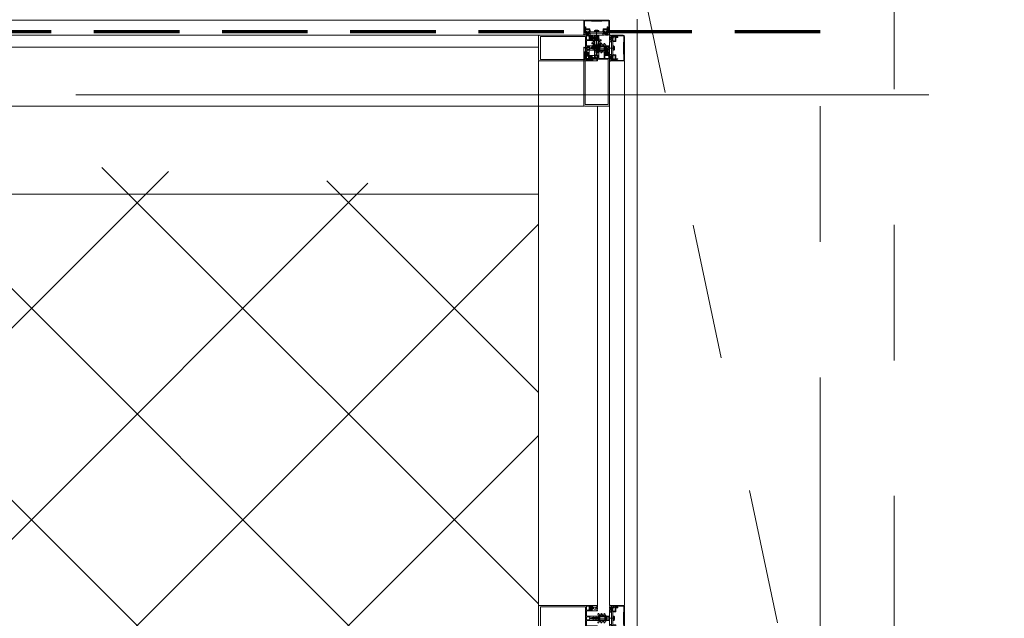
# Model space of a CAD drawing. Header units: millimetres. Extents: x -2180 to 54567, y -1945 to 22251.
# Tile 138 of 143: x 34126 to 36431, y 9174 to 10576. Entities that reach past the tile are written whole.
import ezdxf

# ---------------------------------------------------------------- set-up
doc = ezdxf.new("R2010")
doc.units = ezdxf.units.MM
for name, pattern in [('EST_Dash_2_1_', [300, 200, -100]), ('Grid Line 1_2_', [2222.5, 1270, -317.5, 317.5, -317.5]), ('IMPORT-Dash', [635, 317.5, -317.5])]:
    doc.linetypes.add(name, pattern=pattern)
for name, color, linetype, lineweight in [('_Beyond_', 7, 'Continuous', 9), ('Curtain Panels', 7, 'Continuous', 9), ('Curtain Panels-1', 7, 'Continuous', 18), ('Curtain Wall Mullions', 7, 'Continuous', 9), ('Detail Items', 7, 'Continuous', 9), ('Grids-1', 7, 'Grid Line 1_2_', 9)]:
    doc.layers.add(name, color=color, linetype=linetype, lineweight=lineweight)
for name, color, linetype, lineweight, true_color in [('Color Fill-1', 7, 'Continuous', 9, 0xab8450), ('SMA_Tuletõkkesektsioon', 1, 'EST_Dash_2_1_', 70, 0xff0000), ('Trapp_punktiir', 9, 'IMPORT-Dash', 9, 0x808080)]:
    doc.layers.add(name, color=color, linetype=linetype, lineweight=lineweight, true_color=true_color)

# ---------------------------------------------------------------- blocks, each defined once
blk = doc.blocks.new('Rectangular Mullion - HI_CovCap-30mm_Mull-125mm-V3-1 Korruse põrandate plaan')
at = {"layer": 'Detail Items'}
for p, q in [((-30, 164.5), (-30, 151)), ((28.5, 166), (-28.5, 166)), ((30, 151), (30, 164.5)), ((-30, 157.9), (-30, 58.6)), ((-26.9, 157.9), (-26.9, 58.6)), ((26.9, 157.9), (26.9, 58.6)), ((30, 157.9), (30, 58.6)), ((-27.2, 46.3), (-26.2, 47.4)), ((-25.5, 47.7), (-22.1, 47.7)), ((-21.4, 47.4), (-20.4, 46.3)), ((-17.6, 41.5), (-17.6, 53.5)), ((-17.1, 54), (-6.5, 54)), ((-5, 52.5), (-5, 25.5)), ((-3.2, 53.5), (-3.2, 46.1)), ((2.7, 54), (-2.7, 54)), ((0, -6.9), (0, 47.3)), ((3.2, 46.1), (3.2, 53.5)), ((5, 25.5), (5, 52.5)), ((6.5, 54), (17.1, 54)), ((17.6, 53.5), (17.6, 41.5)), ((20.4, 46.3), (21.4, 47.4)), ((22.1, 47.7), (25.5, 47.7)), ((26.2, 47.4), (27.2, 46.3)), ((-29.8, 29.2), (-28.5, 29.2)), ((-29.8, 28.3), (-29.8, 28.2)), ((-29.6, 28), (-28.9, 28)), ((-28.6, 28.9), (-29.2, 28.9)), ((-28.1, 29.3), (-25.9, 30.3)), ((-27.3, 40.8), (-27.9, 40.8)), ((-27.9, 40.2), (-26.6, 40.2)), ((-26.8, 44.5), (-27.6, 43.5)), ((-27.3, 39.6), (-27.6, 39.1)), ((-26.2, 42.9), (-26.2, 41.7)), ((-26.2, 32.6), (-26.2, 35.6)), ((-26.1, 39.6), (-26.1, 39.8)), ((-24.5, 43.4), (-25.7, 43.4)), ((-25.7, 41.2), (-25.4, 41.2)), ((-25.5, 39.5), (-25.7, 39.4)), ((-25.2, 41.3), (-24.2, 43)), ((-22.4, 31.6), (-25.2, 31.6)), ((-22.7, 44), (-25, 44)), ((-25, 39.2), (-25, 39.3)), ((-24.3, 39.2), (-24.5, 39.1)), ((-24.2, 37.6), (-23.4, 37.6)), ((-23.8, 39), (-23.9, 39.2)), ((-23.4, 43), (-22.4, 41.3)), ((-23.4, 29), (-23, 28.1)), ((-23.2, 39.2), (-23.3, 39.1)), ((-21.9, 43.4), (-23.1, 43.4)), ((-22.6, 39.2), (-22.7, 39.3)), ((-22.5, 28.1), (-22, 29)), ((-22.2, 41.2), (-21.9, 41.2)), ((-22, 39.6), (-22.1, 39.4)), ((-21.5, 39.7), (-21.6, 39.7)), ((-21.4, 41.7), (-21.4, 42.9)), ((-21.4, 35.6), (-21.4, 32.6)), ((-21.3, 29), (-20.8, 28.1)), ((-20, 43.5), (-20.8, 44.5)), ((-19.6, 40.8), (-20.3, 40.8)), ((-20.2, 28.1), (-19.8, 29)), ((-19, 29), (-18.6, 28.1)), ((-7.8, 23.5), (-10.3, 25)), ((-9.1, 27.2), (-5.7, 25.2)), ((-7.5, 19.8), (-7.5, 23.1)), ((-5.4, 9.3), (-5.4, 24.8)), ((-4.5, 25), (-3.5, 25)), ((-3.3, 23.5), (-1.9, 23.5)), ((-2.7, 45.6), (2.7, 45.6)), ((-2.2, 31), (-2.5, 30.9)), ((-2.5, 30.5), (-2.3, 30.4)), ((-1.9, 34.5), (-2.1, 32.8)), ((-0.9, 36.5), (-1.7, 35.1)), ((-1.7, 23.7), (-1.7, 24.9)), ((-1.4, 24.5), (-1.4, 24)), ((-1.3, 33.7), (-1.3, 33.8)), ((-1.3, 31.1), (0.7, 31.1)), ((-1.1, 34.5), (-0.4, 35.6)), ((0.3, 26.2), (-1.1, 26.2)), ((-1.1, 23.8), (-0.5, 24.2)), ((-0.6, 32.5), (-0.6, 32.4)), ((0.8, 33), (-0.1, 33)), ((0.4, 25), (0.2, 25)), ((0.3, 25.3), (0.6, 25.5)), ((0.4, 35.6), (1.1, 34.5)), ((0.5, 24.2), (1.4, 23.6)), ((0.6, 32.3), (0.9, 32.3)), ((1, 31.8), (0.7, 32.1)), ((1.7, 35.1), (0.9, 36.5)), ((1.3, 33.8), (1.3, 33.7)), ((2.1, 32.8), (1.9, 34.5)), ((1.9, 23.5), (3.3, 23.5)), ((2.4, 30.9), (2.2, 31)), ((2.2, 30.4), (2.4, 30.5)), ((3.5, 25), (4.5, 25)), ((5.4, 24.8), (5.4, 9.3)), ((5.6, 25.2), (9.1, 27.2)), ((7.5, 23.1), (7.5, 19.8)), ((10.3, 25), (7.7, 23.5)), ((19, 29), (18.5, 28.1)), ((19.6, 40.8), (20.3, 40.8)), ((20.2, 28.1), (19.7, 29)), ((20, 43.5), (20.8, 44.5)), ((21.2, 29), (20.7, 28.1)), ((21.4, 41.7), (21.4, 42.9)), ((21.4, 39.7), (21.6, 39.7)), ((21.4, 35.6), (21.4, 32.6)), ((21.9, 43.4), (23.1, 43.4)), ((22.2, 41.2), (21.9, 41.2)), ((22.4, 28.1), (21.9, 29)), ((22, 39.6), (22.1, 39.4)), ((23.4, 43), (22.4, 41.3)), ((22.4, 31.6), (25.2, 31.6)), ((22.6, 44), (24.9, 44)), ((22.6, 39.2), (22.7, 39.3)), ((23.4, 29), (23, 28.1)), ((23.1, 39.2), (23.2, 39.1)), ((24.2, 37.6), (23.4, 37.6)), ((23.8, 39), (23.8, 39.2)), ((25.2, 41.3), (24.2, 43)), ((24.3, 39.2), (24.5, 39.1)), ((24.5, 43.4), (25.7, 43.4)), ((25, 39.2), (25, 39.3)), ((25.7, 41.2), (25.4, 41.2)), ((25.5, 39.5), (25.7, 39.4)), ((28.1, 29.3), (25.9, 30.3)), ((26.1, 39.6), (26.1, 39.8)), ((26.2, 42.9), (26.2, 41.7)), ((26.2, 32.6), (26.2, 35.6)), ((27.9, 40.2), (26.6, 40.2)), ((26.8, 44.5), (27.6, 43.5)), ((27.3, 40.8), (27.9, 40.8)), ((27.3, 39.6), (27.5, 39.1)), ((29.8, 29.2), (28.5, 29.2)), ((28.5, 28.9), (29.2, 28.9)), ((29.6, 28), (28.9, 28)), ((29.8, 28.3), (29.8, 28.2)), ((-7.8, 16.2), (-10.4, 17.8)), ((-7.6, 8.9), (-10.4, 10.5)), ((-9.1, 19.9), (-8.3, 19.4)), ((-9.1, 12.6), (-8.3, 12.1)), ((-7.5, 12.6), (-7.5, 15.8)), ((-5.9, 8.8), (-7.4, 8.8)), ((-5, 1), (-5, 6.7)), ((-2.7, 8.4), (-4, 8.4)), ((-3.9, 22), (-3.9, 11)), ((-3.7, 1.7), (-3.7, 6)), ((-3.4, 22.5), (3.4, 22.5)), ((3.4, 10.5), (-3.4, 10.5)), ((-2.7, 7), (-2.1, 7)), ((-1.7, 9), (-2, 8.7)), ((-1.4, 7.3), (-0.7, 8)), ((0.7, 8), (1.4, 7.3)), ((2, 8.7), (1.7, 9)), ((2.1, 7), (2.7, 7)), ((3.3, 8.4), (2.7, 8.4)), ((3.7, 6), (3.7, 1.7)), ((3.9, 11), (3.9, 22)), ((4.3, 22.5), (4.3, 9.4)), ((7.4, 8.8), (5.9, 8.8)), ((7.5, 15.8), (7.5, 12.6)), ((10.4, 10.5), (7.6, 8.9)), ((10.4, 17.8), (7.7, 16.2)), ((8.2, 19.4), (9.1, 19.9)), ((8.2, 12.1), (9.1, 12.6)), ((-31, 0), (-31.9, 0)), ((-26.5, -14.6), (-28.4, -10.3)), ((-25.4, -15.9), (-28.2, -15.9)), ((-26.8, -0.2), (-27.6, -1.7)), ((-26.3, -10.9), (-25.6, -12.5)), ((-25.7, -1), (-26.2, -0.2)), ((-16, -14.9), (-26, -14.9)), ((-23.8, -4.2), (-25.1, -4.2)), ((-25.1, -4.8), (-24.5, -4.8)), ((-24.6, -0.2), (-25, -1)), ((-24.8, -3.1), (-24.5, -3.6)), ((-24.8, -7.5), (-24, -8.5)), ((-24.6, -13.1), (-18, -13.1)), ((-23.5, -1), (-24, -0.2)), ((-23.4, -6.9), (-23.4, -5.7)), ((-23.3, -3.8), (-23.3, -3.6)), ((-22.4, -0.2), (-22.9, -1)), ((-22.9, -3.4), (-22.7, -3.5)), ((-22.9, -5.2), (-22.6, -5.2)), ((-21.7, -7.4), (-22.9, -7.4)), ((-22.4, -5.4), (-21.4, -7)), ((-22.2, -3.3), (-22.2, -3.2)), ((-22.2, -8), (-19.8, -8)), ((-21.3, -1), (-21.8, -0.2)), ((-21.7, -3.1), (-21.5, -3.2)), ((-21, -3.2), (-21, -3)), ((-20.2, -0.2), (-20.7, -1)), ((-20.6, -7), (-19.6, -5.4)), ((-20.5, -3.1), (-20.4, -3.2)), ((-19.1, -7.4), (-20.3, -7.4)), ((-19.9, -3.3), (-19.8, -3.2)), ((-19.1, -1), (-19.6, -0.2)), ((-19.4, -5.2), (-19.1, -5.2)), ((-19.3, -3.4), (-19.2, -3.6)), ((-18.8, -3.7), (-18.7, -3.7)), ((-18.6, -5.7), (-18.6, -6.9)), ((-18, -0.2), (-18.5, -1)), ((-18, -8.5), (-17.2, -7.5)), ((-17.5, -4.8), (-16.8, -4.8)), ((-17, -1), (-17.4, -0.2)), ((-15.7, -0.2), (-16.2, -1)), ((-14.4, -8.4), (-15.5, -14.5)), ((-5.2, -8.2), (-14.1, -8.2)), ((-0.2, -8.2), (-4.8, -8.2)), ((-4.1, -10.4), (4.1, -10.4)), ((-3.7, 0), (-4, 0)), ((2.3, -11.9), (-2.3, -11.9)), ((4.8, -8.2), (0.3, -8.2)), ((4, 0), (3.6, 0)), ((14.1, -8.2), (5.2, -8.2)), ((15.5, -14.5), (14.4, -8.4)), ((15.7, -0.2), (16.2, -1)), ((26, -14.9), (16, -14.9)), ((17.5, -4.8), (16.8, -4.8)), ((17, -1), (17.4, -0.2)), ((18, -8.5), (17.2, -7.5)), ((18, -0.2), (18.5, -1)), ((18, -13.1), (24.6, -13.1)), ((18.6, -5.7), (18.6, -6.9)), ((18.8, -3.7), (18.7, -3.7)), ((19.1, -1), (19.6, -0.2)), ((19.4, -5.2), (19.1, -5.2)), ((19.1, -7.4), (20.3, -7.4)), ((19.3, -3.4), (19.2, -3.6)), ((20.6, -7), (19.6, -5.4)), ((19.9, -3.3), (19.8, -3.2)), ((22.2, -8), (19.8, -8)), ((20.2, -0.2), (20.7, -1)), ((20.5, -3.1), (20.4, -3.2)), ((21, -3.2), (21, -3)), ((21.3, -1), (21.8, -0.2)), ((22.4, -5.4), (21.4, -7)), ((21.7, -3.1), (21.5, -3.2)), ((21.7, -7.4), (22.9, -7.4)), ((22.2, -3.3), (22.2, -3.2)), ((22.4, -0.2), (22.9, -1)), ((22.9, -5.2), (22.6, -5.2)), ((22.9, -3.4), (22.7, -3.5)), ((23.3, -3.8), (23.3, -3.6)), ((23.4, -6.9), (23.4, -5.7)), ((23.5, -1), (24, -0.2)), ((23.8, -4.2), (25.1, -4.2)), ((24.8, -7.5), (24, -8.5)), ((24.8, -3.1), (24.5, -3.6)), ((25.1, -4.8), (24.5, -4.8)), ((24.6, -0.2), (25, -1)), ((28.2, -15.9), (25.4, -15.9)), ((25.6, -12.5), (26.3, -10.9)), ((25.7, -1), (26.2, -0.2)), ((28.4, -10.3), (26.5, -14.6)), ((26.8, -0.2), (27.6, -1.7)), ((31, 0), (31.9, 0)), ((-23.7, -33.7), (-27.7, -33.7)), ((-27.5, -35), (27.5, -35)), ((27.7, -33.7), (23.7, -33.7))]:
    blk.add_line(p, q, dxfattribs=at)
at = {"layer": 'Detail Items', "flags": 128}
for points in [[(26.9, 151), (26.9, 161.7), (-26.9, 161.7), (-26.9, 151)], [(-30, 61), (-30, 41), (-28.1, 41), (-27.3, 41.8), (-27.3, 42.4), (-28.5, 42.4), (-28.5, 45.1), (-24.1, 45.1)], [(-24.1, 54), (-28.5, 54), (-28.5, 48.3), (-27.3, 48.3), (-27.3, 47.7), (-28, 47.1)], [(-26.9, 61), (-26.9, 56.3), (26.9, 56.3), (26.9, 61)], [(-19.7, 47.1), (-20.3, 47.7), (-20.3, 48.3), (-19.1, 48.3), (-19.1, 54), (-23.6, 54)], [(23.5, 54), (19.1, 54), (19.1, 48.3), (20.3, 48.3), (20.3, 47.7), (19.6, 47.1)], [(24, 45.1), (28.5, 45.1), (28.5, 42.4), (27.3, 42.4), (27.3, 41.8), (28.1, 41), (30, 41), (30, 61)], [(27.9, 47.1), (27.3, 47.7), (27.3, 48.3), (28.5, 48.3), (28.5, 54), (24, 54)], [(-28.5, 40.8), (-30, 40.8), (-30, 29.4)], [(-27.5, 43.1), (-27, 42.8), (-27, 42.7)], [(-23.6, 45.1), (-19.1, 45.1), (-19.1, 42.4), (-20.3, 42.4), (-20.3, 41.8), (-19.5, 41), (-18.1, 41)], [(-21.1, 40.2), (-19.8, 40.1), (-21, 40.1), (-21, 39.9)], [(-20.6, 42.7), (-20.6, 42.8), (-20.1, 43.1)], [(-18, 28.1), (-17.6, 28.9), (-17.6, 40.8), (-19, 40.8)], [(-3.4, 25), (-5, 25), (-5, 9.1)], [(-2.5, 26), (-2.5, 26.9), (-2, 27.2), (-2, 28.5), (-2.5, 28.7), (-2, 29), (-2, 30.3), (-2.5, 30.5), (-2, 30.8), (-2, 32.1), (-2.5, 32.3), (-2, 32.6), (-2, 33.9), (-2.5, 34.1), (-2, 34.4), (-2, 35.7), (-2.5, 35.9), (-2, 36.2), (-2, 37.5), (-2.5, 37.7), (-2, 38), (-2, 39.3), (-2.5, 39.5), (-2, 39.8), (-2, 40.8), (-0.9, 42.8)], [(-1.6, 25.3), (-1.2, 25.6), (-0.2, 25.7), (-0.4, 25.6), (-1.3, 24.8)], [(-0.4, 32), (0.1, 31.7), (-1.2, 31.6)], [(-0.1, 25.3), (-0.1, 25.4), (0, 25.4)], [(0.4, 31.8), (0.4, 31.9), (0.4, 32.1)], [(0.9, 42.8), (2, 40.8), (2, 38.9), (2.5, 38.6), (2, 38.3), (2, 37.1), (2.5, 36.8), (2, 36.5), (2, 35.3), (2.5, 35), (2, 34.7), (2, 33.5), (2.5, 33.2), (2, 32.9), (2, 31.7), (2.5, 31.4), (2, 31.1), (2, 29.9), (2.5, 29.6), (2, 29.3), (2, 28.1), (2.5, 27.8), (2, 27.5), (2, 26.3), (2.5, 26)], [(5, 1), (5, 25), (3.4, 25)], [(18, 28.1), (17.6, 28.9), (17.6, 40.8), (18.9, 40.8)], [(18.1, 41), (19.5, 41), (20.3, 41.8), (20.3, 42.4), (19.1, 42.4), (19.1, 45.1), (23.5, 45.1)], [(21, 40.2), (19.7, 40.1), (21, 40.1), (21, 39.9)], [(20.6, 42.7), (20.6, 42.8), (20.1, 43.1)], [(27.5, 43.1), (27, 42.8), (27, 42.7)], [(28.5, 40.8), (30, 40.8), (30, 29.4)], [(-4.5, 9), (-4.3, 11), (-4.3, 22.5)], [(-2.7, 1), (-2.7, 1.4), (-3.4, 1.4)], [(3.4, 1.4), (2.6, 1.4), (2.6, 1)], [(-27.7, -8.7), (-28.9, -5), (-30, -5), (-30, -32.5)], [(-29.8, -2.1), (-29.8, -4.8), (-25.7, -4.8)], [(-28.7, -15.4), (-28.7, -12.6), (-28.4, -11.5), (-28.4, -10.2)], [(-28.7, -32.7), (-28.7, -17.2), (-26.2, -17.2), (-26.2, -19.7), (-24.9, -19.7), (-24.9, -16.4)], [(-27.5, -8.7), (-28.5, -5), (-25.3, -5), (-24.5, -5.8), (-24.5, -6.4), (-26.4, -6.4), (-25.6, -9.3)], [(-24.2, -6.7), (-24.2, -6.8), (-24.7, -7.1)], [(-17, -4.2), (-18.2, -4.2), (-18.2, -3.9), (-16.9, -4.1)], [(-17.3, -7.1), (-17.8, -6.8), (-17.8, -6.7)], [(-17, -12.3), (-16, -6.4), (-17.5, -6.4), (-17.5, -5.8), (-16.7, -5), (16.7, -5), (17.5, -5.8), (17.5, -6.4), (16, -6.4), (17, -12.3)], [(-16.2, -4.8), (-14.8, -4.8), (-14.8, -0.9), (-15.2, -0.2)], [(-14.7, -0.4), (-14.7, 0), (14.7, 0), (14.7, -0.4)], [(-5.2, -9.8), (-5.4, -8.2), (5.4, -8.2), (5.2, -9.8)], [(16.2, -4.8), (14.8, -4.8), (14.8, -0.9), (15.2, -0.2)], [(17, -4.2), (18.2, -4.2), (18.2, -3.9), (16.9, -4.1)], [(17.3, -7.1), (17.8, -6.8), (17.8, -6.7)], [(24.2, -6.7), (24.2, -6.8), (24.7, -7.1)], [(25.6, -9.3), (26.4, -6.4), (24.5, -6.4), (24.5, -5.8), (25.3, -5), (28.5, -5), (27.5, -8.7)], [(24.9, -16.4), (24.9, -19.7), (26.2, -19.7), (26.2, -17.2), (28.7, -17.2), (28.7, -32.7)], [(29.8, -2.1), (29.8, -4.8), (25.7, -4.8)], [(30, -32.5), (30, -5), (28.9, -5), (27.7, -8.7)], [(28.4, -10.2), (28.4, -11.5), (28.7, -12.6), (28.7, -15.4)]]:
    blk.add_lwpolyline(points, dxfattribs=at)
for points in [[(0, 37), (0, 35.9)], [(-14.7, -0.4), (14.7, -0.4), (14.7, -4.9), (-14.7, -4.9)]]:
    blk.add_lwpolyline(points, close=True, dxfattribs=at)
at = {"layer": 'Detail Items'}
for centre, radius, start, end in [((-28.5, 164.5), 1.5, 90, 180), ((28.5, 164.5), 1.5, 0, 90), ((-27.6, 46.7), 0.5, 135, 315), ((-25.5, 46.7), 1, 90, 135), ((-23.8, 53.9), 0.25, 11.537, 168.463), ((-22.1, 46.7), 1, 45, 90), ((-20, 46.7), 0.5, 225, 45), ((-17.1, 53.5), 0.5, 90, 180), ((-6.5, 52.5), 1.5, 360, 90), ((-2.7, 53.5), 0.5, 90, 180), ((2.7, 53.5), 0.5, 0, 90), ((6.5, 52.5), 1.5, 90, 180), ((17.1, 53.5), 0.5, 0, 90), ((20, 46.7), 0.5, 135, 315), ((22.1, 46.7), 1, 90, 135), ((23.8, 53.9), 0.25, 11.537, 168.463), ((25.5, 46.7), 1, 45, 90), ((27.6, 46.7), 0.5, 225, 45), ((-29.8, 29.4), 0.2, 180.0083, 269.9961), ((-29.2, 28.3), 0.6, 89.9898, 180.0124), ((-29.6, 28.2), 0.2, 179.962, 270.0227), ((-28.9, 38.7), 10.7, 270.0006, 296.6602), ((-27.9, 39.5), 0.65, 90, 270), ((-28.6, 35.2), 6.3, 270.0004, 298.0721), ((-28.2, 40.8), 0.3, 180, 0), ((-28.5, 30.2), 1, 270.0045, 293.9938), ((-27.9, 39.3), 0.4, 270, 330.0063), ((-27.4, 43.3), 0.3, 140.0103, 239.9951), ((-27.3, 41.1), 0.3, 270.9052, 359.9815), ((-26.4, 39.1), 1, 90.8272, 149.9977), ((-24, 41.9), 3.14, 165.4979, 194.5021), ((-26.2, 44), 0.8, 22.6156, 140.0033), ((-26.6, 39.7), 0.5, 54.9221, 90), ((-26.4, 39.7), 0.339, 3.0025, 90.8217), ((-23.8, 43.7), 4.4, 234.9221, 305.8412), ((-25.7, 42.9), 0.5, 89.9899, 180.0101), ((-25.7, 41.7), 0.5, 179.9897, 270.0103), ((-24.2, 35.6), 2, 89.9974, 180.0026), ((-25.2, 32.6), 1, 179.9928, 270.0072), ((-25.8, 39.6), 0.272, 183.0147, 299.989), ((-25.8, 29.9), 0.35, 298.0748, 113.9984), ((-25.3, 39.2), 0.316, 18.0033, 119.993), ((-25, 44.5), 0.5, 202.6224, 269.9997), ((-25.4, 41.5), 0.3, 269.9879, 330.0064), ((-24.7, 39.3), 0.3, 197.9991, 314.9995), ((-24.5, 43.1), 0.3, 329.9976, 90.0064), ((-24.1, 39), 0.316, 32.9896, 135.009), ((-23.8, 45), 0.25, 11.537, 168.463), ((-23.9, 28.7), 0.51, 31.8069, 116.6614), ((-23.5, 39.2), 0.3, 213.0015, 329.9997), ((-23.1, 43.1), 0.3, 89.9987, 209.9973), ((-23.4, 35.6), 2, 0.0021, 89.9979), ((-22.9, 39.1), 0.316, 48.0026, 149.9974), ((-22.7, 28.3), 0.3, 209.9964, 330.0036), ((-22.7, 44.5), 0.5, 269.9988, 337.3791), ((-22.4, 39.4), 0.3, 227.9972, 345.0045), ((-22.2, 41.5), 0.3, 209.995, 270.0107), ((-22.4, 32.6), 1, 270.0013, 359.9987), ((-21.5, 44), 0.8, 40.0031, 157.3772), ((-21.7, 39.5), 0.3, 63.0032, 164.9985), ((-21.6, 28.8), 0.41, 29.9985, 150.0015), ((-21.9, 42.9), 0.5, 0.0092, 89.9908), ((-21.9, 41.7), 0.5, 270.009, 359.991), ((-21.3, 39.9), 0.3, 243.009, 359.9888), ((-21.1, 39.9), 0.3, 90, 125.8412), ((-20.5, 28.3), 0.3, 209.9964, 330.0036), ((-23.7, 41.9), 3.14, 346.8025, 14.483), ((-20.3, 41.1), 0.3, 166.8025, 270), ((-20.3, 43.3), 0.3, 299.9983, 40.0113), ((-19.8, 40.5), 0.33, 270, 54.9099), ((-19.8, 40.6), 0.5, 269.9912, 352.8263), ((-19.4, 28.8), 0.41, 30.0052, 149.9948), ((-19, 40.5), 0.3, 90.003, 172.8115), ((-18.3, 28.3), 0.3, 209.9964, 330.0036), ((-18.1, 41.5), 0.5, 270, 0), ((-9.7, 26.1), 1.3, 154.4117, 240), ((-9.7, 26), 1.3, 60, 150), ((-8, 23.1), 0.5, 0, 60), ((-5.9, 24.8), 0.5, 360, 60), ((-4.5, 25.5), 0.5, 180, 270), ((-3.3, 22.5), 1, 90, 180), ((-3.5, 26), 1, 270, 0), ((-3.4, 26.5), 1.5, 270, 10.22), ((-2.7, 46.1), 0.5, 180, 270), ((-2.4, 30.7), 0.2, 120, 240), ((17.7, 30.3), 20, 179.7236, 190.22), ((17.7, 30.3), 20, 173, 178.0497), ((-0.4, 34.3), 1.5, 150, 173), ((-1.9, 23.7), 0.2, 270, 0), ((-1.2, 24.9), 0.5, 135, 180), ((-1.3, 30.9), 0.2, 90, 179.3132), ((46.5, 30.3), 48, 179.3132, 184.7125), ((46.5, 30.3), 48, 176, 178.2341), ((-1.2, 31.8), 0.2, 178.2341, 270), ((-0.9, 24.5), 0.5, 135, 180), ((-1.2, 24), 0.2, 180, 300), ((0.3, 33.7), 1.6, 150, 176), ((-1.1, 26.4), 0.2, 184.7125, 270), ((-1, 25.5), 0.2, 90, 135), ((0, 42.3), 1, 30, 150), ((0, 36), 1, 90.0286, 150), ((-0.1, 32.5), 0.5, 90, 180), ((-0.1, 32.4), 0.5, 180, 240), ((-0.4, 25.4), 0.2, 90, 135), ((0, 23.3), 1, 60, 120), ((0, 35.4), 0.5, 90.0573, 150), ((-0.3, 25.4), 0.2, 360, 90), ((-0.2, 25.5), 0.2, 360, 90), ((0.2, 25.3), 0.3, 180, 270), ((0, 36), 1, 30, 89.9714), ((0, 35.4), 0.5, 30, 89.9427), ((0.2, 25.4), 0.2, 180, 315), ((0.2, 31.9), 0.2, 240, 0), ((0.2, 31.8), 0.2, 270, 0), ((0.3, 25.8), 0.4, 315, 90), ((0.6, 32.1), 0.2, 90, 180), ((0.6, 31.9), 0.2, 45, 180), ((0.4, 25.8), 0.8, 270, 354.4962), ((0.7, 31.5), 0.4, 270, 45), ((0.8, 33.5), 0.5, 270, 3.8302), ((0.9, 31.8), 0.5, 1.777, 90), ((-0.3, 33.7), 1.6, 4, 30), ((-46.6, 30.3), 48, 354.4962, 1.777), ((-46.6, 30.3), 48, 3.8302, 4), ((1.9, 24.5), 1, 240, 270), ((0.4, 34.3), 1.5, 7, 30), ((-17.8, 30.3), 20, 349.78, 0.2764), ((3.4, 26.5), 1.5, 169.78, 270), ((-17.8, 30.3), 20, 1.9503, 7), ((2.3, 30.7), 0.2, 300, 60), ((3.5, 26), 1, 180, 270), ((2.7, 46.1), 0.5, 270, 0), ((3.3, 22.5), 1, 360, 90), ((4.5, 25.5), 0.5, 270, 360), ((5.9, 24.8), 0.5, 120, 180), ((8, 23.1), 0.5, 120, 180), ((9.7, 26), 1.3, 30, 120), ((9.7, 26.1), 1.3, 300, 25.5883), ((18.1, 41.5), 0.5, 180, 270), ((18.3, 28.3), 0.3, 209.9964, 330.0036), ((18.9, 40.5), 0.3, 7.1885, 89.997), ((19.4, 28.8), 0.41, 30.0052, 149.9948), ((19.7, 40.6), 0.5, 187.1737, 270.0088), ((19.8, 40.5), 0.33, 125.0901, 270), ((20.2, 43.3), 0.3, 139.9887, 240.0017), ((20.5, 28.3), 0.3, 209.9964, 330.0036), ((20.3, 41.1), 0.3, 270, 13.1975), ((23.6, 41.9), 3.14, 165.517, 193.1975), ((21.4, 44), 0.8, 22.6228, 139.9969), ((21, 39.9), 0.3, 54.1588, 90), ((21.3, 39.9), 0.3, 180.0112, 296.991), ((23.8, 43.7), 4.4, 234.1588, 305.0779), ((21.6, 28.8), 0.41, 29.9985, 150.0015), ((21.9, 42.9), 0.5, 90.0092, 179.9908), ((21.9, 41.7), 0.5, 180.009, 269.991), ((23.4, 35.6), 2, 90.0021, 179.9979), ((22.4, 32.6), 1, 180.0013, 269.9987), ((21.7, 39.5), 0.3, 15.0015, 116.9968), ((22.4, 39.4), 0.3, 194.9955, 312.0028), ((22.6, 44.5), 0.5, 202.6209, 270.0012), ((22.2, 41.5), 0.3, 269.9893, 330.005), ((22.7, 28.3), 0.3, 209.9964, 330.0036), ((22.9, 39.1), 0.316, 30.0026, 131.9974), ((23.1, 43.1), 0.3, 330.0027, 90.0013), ((23.5, 39.2), 0.3, 210.0003, 326.9985), ((23.9, 28.7), 0.51, 63.3386, 148.1931), ((23.8, 45), 0.25, 11.537, 168.463), ((24.1, 39), 0.316, 44.991, 147.0104), ((28.9, 38.7), 10.7, 243.3398, 269.9994), ((24.5, 43.1), 0.3, 89.9936, 210.0024), ((24.2, 35.6), 2, 359.9974, 90.0026), ((24.7, 39.3), 0.3, 225.0005, 342.0009), ((24.9, 44.5), 0.5, 270.0003, 337.3776), ((25.3, 39.2), 0.316, 60.007, 161.9967), ((25.4, 41.5), 0.3, 209.9936, 270.0121), ((25.2, 32.6), 1, 269.9928, 0.0072), ((26.1, 44), 0.8, 39.9967, 157.3844), ((25.7, 29.9), 0.35, 66.0016, 241.9252), ((28.5, 35.2), 6.3, 241.9279, 269.9996), ((25.7, 42.9), 0.5, 359.9899, 90.0101), ((25.7, 41.7), 0.5, 269.9897, 0.0103), ((25.8, 39.6), 0.272, 240.011, 356.9853), ((26.4, 39.7), 0.339, 89.1783, 176.9975), ((26.6, 39.7), 0.5, 90, 125.0779), ((26.4, 39.1), 1, 30.0023, 89.1728), ((24, 41.9), 3.14, 345.4979, 14.5021), ((27.3, 41.1), 0.3, 180.0185, 269.0948), ((27.3, 43.3), 0.3, 300.0049, 39.9897), ((27.9, 39.3), 0.4, 209.9937, 270), ((28.2, 40.8), 0.3, 180, 0), ((27.9, 39.5), 0.65, 270, 90), ((28.5, 30.2), 1, 246.0062, 269.9955), ((29.2, 28.3), 0.6, 359.9876, 90.0102), ((29.6, 28.2), 0.2, 269.9773, 0.038), ((29.8, 29.4), 0.2, 270.0039, 359.9917), ((-9.8, 18.8), 1.2, 150, 240), ((-9.8, 11.5), 1.2, 150, 240), ((-9.7, 18.8), 1.3, 60, 150), ((-9.7, 11.5), 1.3, 60, 150), ((-8, 19.8), 0.5, 240, 0), ((-8, 12.6), 0.5, 240, 0), ((-8, 15.8), 0.5, 0, 60), ((-7.4, 9.3), 0.5, 240, 270), ((-5.9, 9.3), 0.5, 270, 0), ((-4, 9.1), 1, 180, 216.8699), ((-4, 6.7), 1, 143.1301, 180), ((-4, 1), 1, 180, 270), ((-5.6, 7.9), 1, 323.1301, 36.8699), ((-4, 8.9), 0.5, 174, 270), ((-3.4, 22), 0.5, 90, 180), ((-3.4, 11), 0.5, 180, 270), ((-2.7, 6), 1, 90, 180), ((-3.4, 1.7), 0.3, 180, 270), ((-3.7, 1), 1, 270, 0), ((-2.7, 9.4), 1, 270, 315), ((-2.1, 8), 1, 270, 315), ((0, 7.3), 2.4, 45, 135), ((0, 7.3), 1, 45, 135), ((2.1, 8), 1, 225, 270), ((2.7, 9.4), 1, 225, 270), ((3.6, 1), 1, 180, 270), ((2.7, 6), 1, 360, 90), ((3.3, 9.4), 1, 270, 0), ((3.4, 22), 0.5, 360, 90), ((3.4, 11), 0.5, 270, 0), ((3.4, 1.7), 0.3, 270, 0), ((4, 1), 1, 270, 0), ((5.9, 9.3), 0.5, 180, 270), ((7.4, 9.3), 0.5, 270, 300), ((8, 19.8), 0.5, 180, 300), ((8, 15.8), 0.5, 120, 180), ((8, 12.6), 0.5, 180, 300), ((9.7, 18.8), 1.3, 30, 120), ((9.7, 11.5), 1.3, 30, 120), ((9.8, 18.8), 1.2, 300, 30), ((9.8, 11.5), 1.2, 300, 30), ((-31.9, -0.3), 0.3, 89.9022, 261.6433), ((-32.3, -3.4), 2.86, 27.5921, 81.6433), ((-31, -2), 2, 80.4545, 89.9022), ((-31.1, -2.9), 2.91, 25.3637, 80.4545), ((-28.2, -15.4), 0.5, 179.9719, 270.0272), ((-28.1, -1.4), 0.5, 205.3637, 330.1649), ((-27.9, -10.1), 0.6, 98.4417, 205), ((-27.6, -10.2), 0.8, 121.4994, 180), ((-28.4, -8.9), 0.674, 301.4994, 19.3465), ((-28.1, -8.9), 0.6, 278.4417, 15), ((-26.5, -0.3), 0.3, 30.7154, 150.1649), ((-26, -14.4), 0.5, 205, 270), ((-25.8, -10.6), 0.6, 108.8192, 205), ((-26.2, -9.5), 0.6, 288.8192, 15), ((-25.4, -0.8), 0.417, 215.132, 324.868), ((-25.1, -3.5), 0.65, 90, 270), ((-25.4, -4.8), 0.3, 0, 180), ((-24.6, -12.1), 1, 205, 270), ((-25.4, -16.4), 0.5, 359.9693, 90.0307), ((-25.1, -3.3), 0.4, 29.9937, 90), ((-24.5, -7.3), 0.3, 120.0049, 219.9897), ((-24.3, -0.3), 0.3, 30.5887, 149.5346), ((-23.6, -3.1), 1, 210.0023, 269.1728), ((-24.5, -5.1), 0.3, 0.0185, 89.0948), ((-21.2, -5.9), 3.14, 165.4979, 194.5021), ((-23.4, -8), 0.8, 219.9967, 337.3844), ((-23.8, -3.7), 0.5, 270, 305.0779), ((-23.6, -3.7), 0.339, 269.1783, 356.9975), ((-23.2, -0.8), 0.415, 215.012, 324.988), ((-21, -7.7), 4.4, 54.1588, 125.0779), ((-22.9, -5.7), 0.5, 89.9897, 180.0103), ((-22.9, -6.9), 0.5, 179.9899, 270.0101), ((-23, -3.6), 0.272, 60.011, 176.9853), ((-22.5, -3.2), 0.316, 240.007, 341.9967), ((-22.6, -5.5), 0.3, 29.9936, 90.0121), ((-22.2, -8.5), 0.5, 90.0003, 157.3776), ((-22.1, -0.3), 0.3, 30.1448, 149.5346), ((-21.9, -3.3), 0.3, 45.0005, 162.0009), ((-21.7, -7.1), 0.3, 269.9936, 30.0024), ((-21.3, -3), 0.316, 224.991, 327.0104), ((-21, -0.8), 0.43, 217.8436, 323.8234), ((-20.7, -3.2), 0.3, 30.0003, 146.9985), ((-20.3, -7.1), 0.3, 150.0027, 270.0013), ((-20.1, -3.1), 0.316, 210.0026, 311.9974), ((-19.9, -0.3), 0.3, 30.3449, 149.5346), ((-19.6, -3.4), 0.3, 14.9955, 132.0028), ((-19.8, -8.5), 0.5, 22.6209, 90.0012), ((-19.4, -5.5), 0.3, 89.9893, 150.005), ((-18.6, -8), 0.8, 202.6228, 319.9969), ((-18.9, -3.5), 0.3, 195.0015, 296.9968), ((-18.8, -0.8), 0.419, 215.4665, 324.6999), ((-19.1, -5.7), 0.5, 0.009, 89.991), ((-19.1, -6.9), 0.5, 270.0092, 359.9908), ((-18.5, -3.9), 0.3, 0.0112, 116.991), ((-18.2, -3.9), 0.3, 234.1588, 270), ((-17.7, -0.3), 0.3, 30.3446, 149.7685), ((-18, -12.1), 1, 270, 350), ((-17.5, -5.1), 0.3, 90, 193.1975), ((-20.8, -5.9), 3.14, 345.517, 13.1975), ((-17.4, -7.3), 0.3, 319.9887, 60.0017), ((-16.6, -0.8), 0.416, 206.9541, 331.568), ((-17, -4.5), 0.33, 305.0901, 90), ((-16.9, -4.6), 0.5, 7.1737, 90.0088), ((-16.2, -4.5), 0.3, 187.1885, 269.997), ((-16, -14.4), 0.5, 270, 350), ((-15.5, -0.3), 0.3, 29.7965, 150.132), ((-14.1, -8.5), 0.3, 90, 170), ((-5, -8.2), 0.256, 12.6804, 167.3196), ((-3.1, -9.2), 2.2, 193.9732, 242.7254), ((0.1, -2.7), 9.41, 243.7681, 255.5743), ((0, -8.2), 0.256, 12.6804, 167.3196), ((-0.1, -2.7), 9.4, 284.4213, 296.233), ((3.1, -9.2), 2.2, 297.272, 346.0293), ((5, -8.2), 0.256, 12.6804, 167.3196), ((14.1, -8.5), 0.3, 10, 90), ((15.5, -0.3), 0.3, 29.868, 150.2035), ((16, -14.4), 0.5, 190, 270), ((16.6, -0.8), 0.416, 208.432, 333.0459), ((16.2, -4.5), 0.3, 270.003, 352.8115), ((16.9, -4.6), 0.5, 89.9912, 172.8263), ((17, -4.5), 0.33, 90, 234.9099), ((18, -12.1), 1, 190, 270), ((17.4, -7.3), 0.3, 119.9983, 220.0113), ((17.7, -0.3), 0.3, 30.2315, 149.6554), ((17.5, -5.1), 0.3, 346.8025, 90), ((20.8, -5.9), 3.14, 166.8025, 194.483), ((18.6, -8), 0.8, 220.0031, 337.3772), ((18.5, -3.9), 0.3, 63.009, 179.9888), ((18.2, -3.9), 0.3, 270, 305.8412), ((21, -7.7), 4.4, 54.9221, 125.8412), ((18.8, -0.8), 0.419, 215.3001, 324.5335), ((19.1, -5.7), 0.5, 90.009, 179.991), ((19.1, -6.9), 0.5, 180.0092, 269.9908), ((18.9, -3.5), 0.3, 243.0032, 344.9985), ((19.6, -3.4), 0.3, 47.9972, 165.0045), ((19.4, -5.5), 0.3, 29.995, 90.0107), ((19.8, -8.5), 0.5, 89.9988, 157.3791), ((19.9, -0.3), 0.3, 30.4654, 149.6551), ((20.1, -3.1), 0.316, 228.0026, 329.9974), ((20.3, -7.1), 0.3, 269.9987, 29.9973), ((20.7, -3.2), 0.3, 33.0015, 149.9997), ((21, -0.8), 0.43, 216.1766, 322.1564), ((21.3, -3), 0.316, 212.9896, 315.009), ((21.7, -7.1), 0.3, 149.9976, 270.0064), ((21.9, -3.3), 0.3, 17.9991, 134.9995), ((22.1, -0.3), 0.3, 30.4654, 149.8552), ((22.5, -3.2), 0.316, 198.0033, 299.993), ((22.2, -8.5), 0.5, 22.6224, 89.9997), ((22.6, -5.5), 0.3, 89.9879, 150.0064), ((23.4, -8), 0.8, 202.6156, 320.0033), ((23.2, -0.8), 0.415, 215.012, 324.988), ((23, -3.6), 0.272, 3.0147, 119.989), ((22.9, -5.7), 0.5, 359.9897, 90.0103), ((22.9, -6.9), 0.5, 269.9899, 0.0101), ((23.6, -3.7), 0.339, 183.0025, 270.8217), ((23.8, -3.7), 0.5, 234.9221, 270), ((23.6, -3.1), 1, 270.8272, 329.9977), ((24.3, -0.3), 0.3, 30.4654, 149.4113), ((24.5, -5.1), 0.3, 90.9052, 179.9815), ((21.2, -5.9), 3.14, 345.4979, 14.5021), ((24.6, -12.1), 1, 270, 335), ((24.5, -7.3), 0.3, 320.0103, 59.9951), ((25.1, -3.3), 0.4, 90, 150.0063), ((25.4, -16.4), 0.5, 89.9693, 180.0307), ((25.4, -0.8), 0.417, 215.132, 324.868), ((25.1, -3.5), 0.65, 270, 90), ((25.4, -4.8), 0.3, 0, 180), ((26.2, -9.5), 0.6, 165, 251.1808), ((25.8, -10.6), 0.6, 335, 71.1808), ((26, -14.4), 0.5, 270, 335), ((26.5, -0.3), 0.3, 29.8351, 149.2846), ((28.1, -8.9), 0.6, 165, 261.5583), ((28.1, -1.4), 0.5, 209.8351, 334.6363), ((28.4, -8.9), 0.674, 160.6535, 238.5006), ((27.6, -10.2), 0.8, 360, 58.5006), ((27.9, -10.1), 0.6, 335, 81.5583), ((28.2, -15.4), 0.5, 269.9711, 0.0263), ((31.1, -2.9), 2.91, 99.5455, 154.6363), ((32.3, -3.4), 2.86, 98.3567, 152.4079), ((31, -2), 2, 90.0978, 99.5455), ((31.9, -0.3), 0.3, 278.3567, 90.0978), ((-27.5, -32.5), 2.5, 179.998, 270.002), ((-27.7, -32.7), 0.999, 179.97, 270.03), ((0, -495.1), 462, 87.0596, 92.9404), ((27.5, -32.5), 2.5, 269.9956, 0.0042), ((27.7, -32.7), 1, 269.973, 0.0253)]:
    blk.add_arc(centre, radius, start, end, dxfattribs=at)
blk = doc.blocks.new('System Panel - Glazed-1822750-1 Korruse põrandate plaan')
at = {"layer": 'Curtain Panels-1'}
for p, q in [((816.6, 0), (-922.6, 0)), ((-922.6, -28), (816.6, -28))]:
    blk.add_line(p, q, dxfattribs=at)
blk = doc.blocks.new('Rectangular Mullion - Schüco hor_ tran_ cover cap 45mm_ profiil 130mm-1822749-1 Korruse põrandate plaan')
at = {"layer": '_Beyond_'}
for p, q in [((35446.7, 10574.1), (33601.5, 10574.1)), ((35446.7, 10539.2), (33601.5, 10539.2)), ((33601.5, 10373.1), (35446.7, 10373.1))]:
    blk.add_line(p, q, dxfattribs=at)
blk = doc.blocks.new('System Panel - Glazed-1822715-1 Korruse põrandate plaan')
at = {"layer": 'Curtain Panels-1'}
for p, q in [((637.6, 0), (-531.6, 0)), ((-531.6, -28), (637.6, -28))]:
    blk.add_line(p, q, dxfattribs=at)
blk = doc.blocks.new('Rectangular Mullion - Schüco hor_ tran_ cover cap 45mm_ profiil 130mm-1822712-1 Korruse põrandate plaan')
at = {"layer": '_Beyond_'}
for p, q in [((35340.7, 10479.1), (35340.7, 9203.9)), ((35506.8, 9203.9), (35506.8, 10479.1)), ((35541.7, 9203.9), (35541.7, 10479.1))]:
    blk.add_line(p, q, dxfattribs=at)

msp = doc.modelspace()

# ---------------------------------------------------------------- hatches: boundary and pattern name
at = {"layer": 'Color Fill-1'}
h = msp.add_hatch(dxfattribs=at)
h.set_pattern_fill('FP_39', color=256, style=0, pattern_type=2)
h.set_pattern_definition([(45, (0, 0), (-247.4874, 247.4874), []), (135, (0, 0), (-247.4874, -247.4874), [])])
h.paths.add_polyline_path([(30348.1, 8421.5), (30339.1, 8421.5), (30339.6, 8412.5), (30348.1, 8412.5), (30348.1, 8416.7)], flags=0)
h.paths.add_polyline_path([(32956.9, 5313.1), (32956.9, 5397.6), (33100.9, 5396.6), (33101.1, 5313.1), (33110.9, 5313.1), (33110.9, 5338.6), (33990.9, 5338.6), (33990.9, 5313.1), (34000.9, 5313.1), (34000.9, 5348.1), (34724.5, 5348.1), (34724.5, 5397.6), (34782.5, 5397.6), (34782.5, 5407.6), (34744.5, 5407.6), (34744.5, 5422.6), (34044.5, 5422.6), (34044.5, 5472.6), (34744.5, 5472.6), (34744.5, 6137.6), (34782.5, 6137.6), (34782.5, 6147.6), (34724.5, 6147.6), (34724.5, 7172.8), (34416.8, 7172.8), (34416.8, 7522.8), (35316.2, 7522.8), (35316.2, 7773.8), (35340.7, 7773.8), (35340.7, 10169), (33673.1, 10267.8), (33673.1, 10373.1), (33541.5, 10373.1), (33541.5, 10456.8), (32898.5, 10456.8), (32897.5, 10422.1), (32757.1, 10422.1), (32757.6, 10434.6), (32874.6, 10434.6), (32874.6, 10456.8), (31801.5, 10456.8), (31801.5, 10373.1), (30367, 10373.1), (30367, 10463.5), (30339.1, 10465.2), (30339.2, 10227.1), (30374.1, 10227.1), (30374.1, 10167.1), (30348.1, 10167.1), (30348.1, 9204.2), (30404.8, 9203.4), (30412.8, 9199.7), (30419, 9194.3), (30421.5, 9190.7), (30424.3, 9183.3), (30422.4, 9175.8), (30417.7, 9172.3), (30412.8, 9170.8), (30348.1, 9170.8), (30348.1, 8412.5), (30374.1, 8412.5), (30374.1, 7522.8), (31385.6, 7522.8), (31385.6, 7172.8), (30505.6, 7172.8), (30505.6, 7112.8), (30298.7, 7112.8), (30298.7, 5348.1), (32056.9, 5348.1), (32056.9, 5313.1), (32066.9, 5313.1), (32066.9, 5338.6), (32946.9, 5338.6), (32946.9, 5313.1)], flags=0)
h.paths.add_polyline_path([(34749.5, 7537.8), (34471.2, 7537.8), (34471.2, 7542.8), (35099.1, 7542.8), (35099.1, 7552.8), (35220.1, 7552.8), (35220.1, 7542.8), (35271.2, 7542.8), (35271.2, 7537.8), (34782.5, 7537.8)], flags=0)
h.paths.add_polyline_path([(30398.3, 9204.2), (30398.3, 9204.2), (30398.3, 9229.8)], flags=0)

# ---------------------------------------------------------------- linework, layer by layer
at = {"layer": '_Beyond_'}
for p, q in [((35571.3, 10577.1), (35571.3, 7773.8)), ((35340.7, 10167.1), (30374.1, 10167.1))]:
    msp.add_line(p, q, dxfattribs=at)
at = {"layer": 'Grids-1'}
for p, q in [((36000, 18627.8), (36000, 1154.9)), ((919.8, 10400), (34984.4, 10400)), ((34984.4, 10400), (37484.4, 10400))]:
    msp.add_line(p, q, dxfattribs=at)
at = {"layer": 'SMA_Tuletõkkesektsioon'}
msp.add_line((36000, 10547.1), (23987.1, 10547.1), dxfattribs=at)
at = {"layer": 'Trapp_punktiir'}
for p, q in [((36173.1, 7872.8), (36173.1, 13037.8)), ((35571.3, 10716), (36173.1, 7872.8))]:
    msp.add_line(p, q, dxfattribs=at)

# ---------------------------------------------------------------- block references
at = {"layer": 'Curtain Panels'}
msp.add_blockref('System Panel - Glazed-1822750-1 Korruse põrandate plaan', (34524.1, 10539.1), dxfattribs=at)
at = {"layer": 'Curtain Panels', "rotation": 270.0000000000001}
msp.add_blockref('System Panel - Glazed-1822715-1 Korruse põrandate plaan', (35506.7, 9841.5), dxfattribs=at)
at = {"layer": 'Curtain Wall Mullions'}
for name in ['Rectangular Mullion - Schüco hor_ tran_ cover cap 45mm_ profiil 130mm-1822749-1 Korruse põrandate plaan', 'Rectangular Mullion - Schüco hor_ tran_ cover cap 45mm_ profiil 130mm-1822712-1 Korruse põrandate plaan']:
    msp.add_blockref(name, (0, 0), dxfattribs=at)
at = {"layer": 'Curtain Wall Mullions', "extrusion": (0, 0, -1)}
for p, rotation in [((-35476.7, 10539.1), 180), ((-35506.7, 10509.1), 269.9999999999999), ((-35506.7, 9173.9), 269.9999999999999)]:
    msp.add_blockref('Rectangular Mullion - HI_CovCap-30mm_Mull-125mm-V3-1 Korruse põrandate plaan', p, dxfattribs=dict(at, rotation=rotation))

doc.saveas('drawing.dxf')
